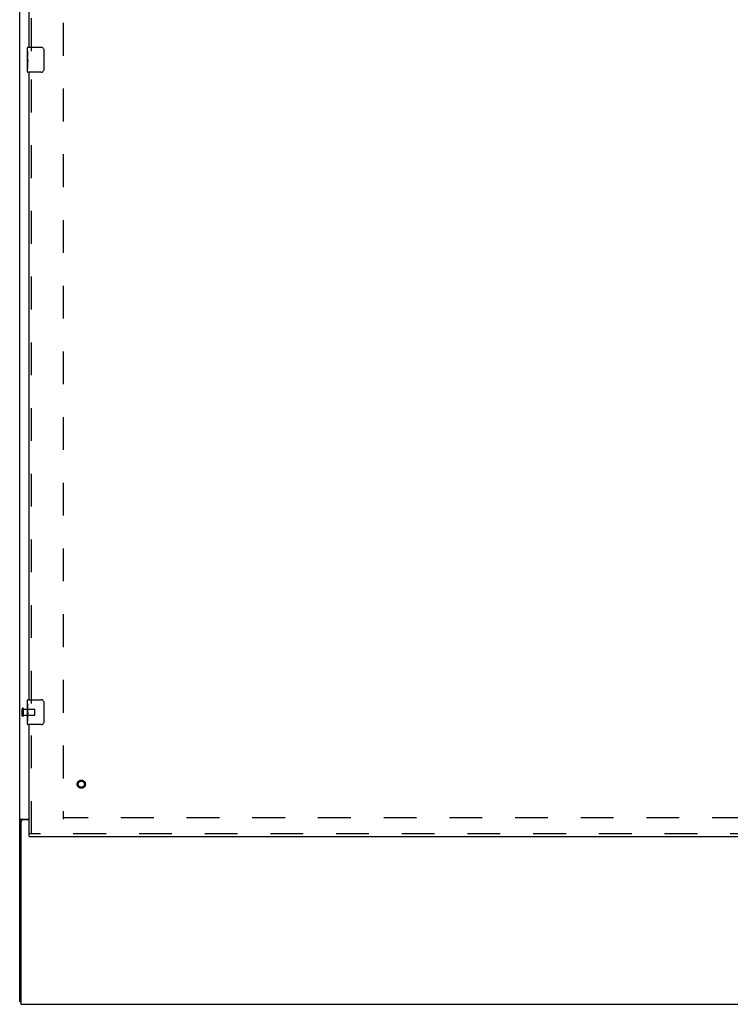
# Model space of a CAD drawing. Header units: inches. Extents: x 0 to 240, y 0 to 155.
# Tile 3 of 19: x 49 to 78, y 42 to 82. Entities that reach past the tile are written whole.
import ezdxf

# ---------------------------------------------------------------- set-up
doc = ezdxf.new("R2010")
doc.units = ezdxf.units.IN
doc.header["$LTSCALE"] = 13.214133
doc.header["$MEASUREMENT"] = 0
doc.linetypes.add('HIDDEN', pattern=[0.2, 0.1, -0.1])
doc.layers.get('0').update_dxf_attribs({"linetype": 'CONTINUOUS'})
doc.layers.add('DEFAULT_2', color=8, linetype='HIDDEN')
doc.layers.add('SLAVE_DOOR_ASSEMBLY', color=7, linetype='CONTINUOUS')

msp = doc.modelspace()

# ---------------------------------------------------------------- linework, layer by layer
at = {"color": 3, "linetype": 'Continuous'}
for p, q in [((49.144, 42.438), (49.144, 114.23)), ((49.185, 49.782), (49.519, 49.782)), ((49.196, 49.691), (49.196, 42.334)), ((49.519, 49.751), (49.256, 49.751)), ((49.196, 42.334), (109.092, 42.334))]:
    msp.add_line(p, q, dxfattribs=at)
at = {"color": 7, "linetype": 'Continuous'}
for p, q in [((49.248, 49.751), (49.144, 49.751)), ((49.248, 49.75), (49.248, 49.751)), ((49.196, 42.438), (49.144, 42.438))]:
    msp.add_line(p, q, dxfattribs=at)
at = {"color": 3, "linetype": 'Continuous'}
for points in [[(49.17, 49.773), (49.164, 49.77), (49.161, 49.768), (49.159, 49.767), (49.156, 49.765), (49.154, 49.764), (49.151, 49.762), (49.149, 49.76), (49.148, 49.759), (49.146, 49.757), (49.145, 49.755), (49.145, 49.754), (49.144, 49.752), (49.144, 49.751)], [(49.185, 49.782), (49.183, 49.78), (49.181, 49.779), (49.179, 49.777), (49.176, 49.776), (49.173, 49.774), (49.17, 49.773)]]:
    msp.add_lwpolyline(points, dxfattribs=at)
at = {"color": 7, "linetype": 'Continuous'}
for points in [[(49.255, 49.762), (49.254, 49.761), (49.252, 49.759), (49.251, 49.758), (49.25, 49.757), (49.249, 49.755), (49.249, 49.754), (49.248, 49.752), (49.248, 49.751)], [(49.267, 49.782), (49.267, 49.781), (49.267, 49.779), (49.267, 49.778), (49.267, 49.776), (49.267, 49.775), (49.266, 49.773), (49.265, 49.771), (49.264, 49.77), (49.262, 49.768), (49.261, 49.767), (49.26, 49.766), (49.258, 49.764), (49.255, 49.762)]]:
    msp.add_lwpolyline(points, dxfattribs=at)
at = {"color": 3, "linetype": 'Continuous'}
msp.add_arc((49.256, 49.691), 0.06, 90, 180, dxfattribs=at)
at = {"layer": 'DEFAULT_2', "color": 8, "linetype": 'HIDDEN'}
for p, q in [((50.894, 110.886), (50.894, 49.782)), ((49.248, 53.942), (49.248, 54.226)), ((49.291, 53.942), (49.291, 54.226)), ((49.291, 54.208), (49.738, 54.208)), ((49.291, 53.96), (49.738, 53.96)), ((49.748, 53.97), (49.748, 54.198)), ((107.394, 49.834), (50.894, 49.834))]:
    msp.add_line(p, q, dxfattribs=at)
for centre, radius, start, end in [((49.27, 54.226), 0.0215, 360, 180), ((49.27, 53.942), 0.0215, 180, 0), ((49.738, 54.198), 0.01, 360, 90), ((49.738, 53.97), 0.01, 270, 0)]:
    msp.add_arc(centre, radius, start, end, dxfattribs=at)
at = {"layer": 'SLAVE_DOOR_ASSEMBLY', "color": 8, "linetype": 'HIDDEN'}
for p, q in [((49.623, 80.679), (49.623, 106.239)), ((49.623, 54.429), (49.623, 79.989)), ((49.623, 49.188), (49.623, 53.739)), ((79.051, 49.188), (49.519, 49.188))]:
    msp.add_line(p, q, dxfattribs=at)
at = {"layer": 'SLAVE_DOOR_ASSEMBLY', "color": 3, "linetype": 'Continuous'}
for p, q in [((49.519, 80.834), (49.519, 106.084)), ((49.519, 54.584), (49.519, 79.834)), ((49.519, 49.188), (49.519, 53.584)), ((49.519, 49.084), (79.051, 49.084))]:
    msp.add_line(p, q, dxfattribs=at)
at = {"layer": 'SLAVE_DOOR_ASSEMBLY', "color": 7, "linetype": 'Continuous'}
for p, q in [((49.459, 80.673), (49.459, 80.819)), ((49.474, 80.834), (50.014, 80.834)), ((49.459, 80.415), (49.459, 80.672)), ((49.465, 80.617), (49.459, 80.617)), ((49.459, 80.449), (49.466, 80.449)), ((49.459, 79.849), (49.459, 80.413)), ((49.466, 80.449), (49.466, 80.585)), ((50.114, 80.734), (50.114, 79.934)), ((49.461, 80.386), (49.459, 80.386)), ((49.459, 80.254), (49.465, 80.254)), ((49.459, 80.218), (49.466, 80.218)), ((49.459, 80.155), (49.466, 80.155)), ((49.461, 80.388), (49.463, 80.366)), ((49.466, 79.988), (49.466, 80.218)), ((49.459, 79.988), (49.466, 79.988)), ((50.014, 79.834), (49.474, 79.834)), ((49.459, 54.423), (49.459, 54.569)), ((49.459, 54.165), (49.459, 54.422)), ((49.465, 54.367), (49.459, 54.367)), ((49.466, 54.199), (49.466, 54.335)), ((49.474, 54.584), (50.014, 54.584)), ((50.114, 54.484), (50.114, 53.684)), ((49.459, 54.199), (49.466, 54.199)), ((49.459, 53.599), (49.459, 54.163)), ((49.461, 54.136), (49.459, 54.136)), ((49.459, 54.004), (49.465, 54.004)), ((49.459, 53.968), (49.466, 53.968)), ((49.459, 53.905), (49.466, 53.905)), ((49.461, 54.138), (49.463, 54.116)), ((49.466, 53.738), (49.466, 53.968)), ((49.459, 53.738), (49.466, 53.738)), ((50.014, 53.584), (49.474, 53.584)), ((49.519, 49.084), (49.519, 49.188))]:
    msp.add_line(p, q, dxfattribs=at)
for points in [[(49.459, 80.673), (49.46, 80.669), (49.46, 80.665), (49.46, 80.659), (49.462, 80.646)], [(49.459, 80.415), (49.46, 80.407), (49.46, 80.398), (49.461, 80.388)], [(49.462, 80.646), (49.463, 80.639), (49.464, 80.63), (49.465, 80.622)], [(49.465, 80.622), (49.465, 80.613), (49.466, 80.604), (49.466, 80.595), (49.466, 80.585)], [(50.108, 80.77), (50.11, 80.764), (50.111, 80.758), (50.113, 80.752), (50.114, 80.746), (50.114, 80.74), (50.114, 80.734)], [(49.463, 80.366), (49.464, 80.354), (49.464, 80.342), (49.465, 80.33), (49.466, 80.317), (49.466, 80.305), (49.466, 80.292), (49.466, 80.279), (49.466, 80.266), (49.465, 80.254), (49.465, 80.241), (49.464, 80.229)], [(50.114, 79.934), (50.114, 79.927), (50.114, 79.921), (50.113, 79.915), (50.111, 79.909), (50.11, 79.903), (50.108, 79.898)], [(49.459, 54.423), (49.46, 54.419), (49.46, 54.415), (49.46, 54.409), (49.462, 54.396)], [(49.462, 54.396), (49.463, 54.389), (49.464, 54.38), (49.465, 54.372)], [(49.465, 54.372), (49.465, 54.363), (49.466, 54.354), (49.466, 54.345), (49.466, 54.335)], [(50.108, 54.52), (50.11, 54.514), (50.111, 54.508), (50.113, 54.502), (50.114, 54.496), (50.114, 54.49), (50.114, 54.484)], [(49.459, 54.165), (49.46, 54.157), (49.46, 54.148), (49.461, 54.138)], [(49.463, 54.116), (49.464, 54.104), (49.464, 54.092), (49.465, 54.08), (49.466, 54.067), (49.466, 54.055), (49.466, 54.042), (49.466, 54.029), (49.466, 54.016), (49.465, 54.004), (49.465, 53.991), (49.464, 53.979)], [(50.114, 53.684), (50.114, 53.677), (50.114, 53.671), (50.113, 53.665), (50.111, 53.659), (50.11, 53.653), (50.108, 53.648)]]:
    msp.add_lwpolyline(points, dxfattribs=at)
at = {"layer": 'SLAVE_DOOR_ASSEMBLY', "color": 8, "linetype": 'HIDDEN'}
for radius in [0.164, 0.124]:
    msp.add_circle((51.623, 51.188), radius, dxfattribs=at)
at = {"layer": 'SLAVE_DOOR_ASSEMBLY', "color": 7, "linetype": 'Continuous'}
for centre, radius, start, end in [((49.474, 80.819), 0.015, 90, 180), ((50.014, 80.734), 0.1, 21.1999, 90), ((49.474, 79.849), 0.015, 180, 270), ((50.014, 79.934), 0.1, 270, 338.7946), ((49.474, 54.569), 0.015, 90, 180), ((50.014, 54.484), 0.1, 21.1999, 90), ((49.474, 53.599), 0.015, 180, 270), ((50.014, 53.684), 0.1, 270, 338.7946)]:
    msp.add_arc(centre, radius, start, end, dxfattribs=at)
for centre in [(49.722, 80.25), (49.722, 54)]:
    msp.add_ellipse(centre, major_axis=(0.263, 0), ratio=0.432808, start_param=-3.141593, end_param=-2.961605, dxfattribs=at)

doc.saveas('drawing.dxf')
